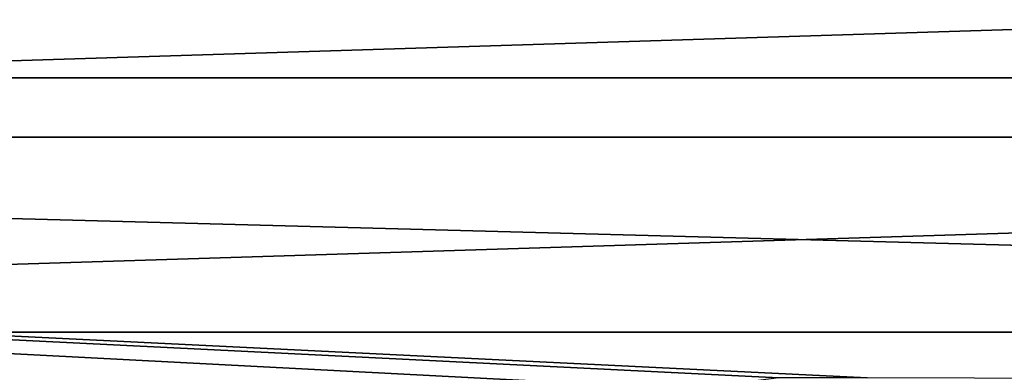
# Model space of a CAD drawing. Header units: millimetres. Extents: x -60 to 60, y -60 to 60.
# Tile 175 of 256: x -5.86 to 1.32, y -35.17 to -32.6. Entities that reach past the tile are written whole.
import ezdxf

# ---------------------------------------------------------------- set-up
doc = ezdxf.new("R2010")
doc.units = ezdxf.units.MM
doc.header["$LTSCALE"] = 81.481481
doc.layers.add('3', color=7, linetype='CONTINUOUS')
doc.layers.add('323', color=7, linetype='CONTINUOUS')

msp = doc.modelspace()

# ---------------------------------------------------------------- linework, layer by layer
at = {"layer": '3', "color": 7, "linetype": 'Continuous', "true_color": 0xf5f5f5}
for points in [[(-44.4449, -33.0197, -3), (-46.1393, -30.6074, -3), (44.4449, -33.0197, -3), (-44.4449, -33.0197, -3)], [(44.4449, -33.0197, -3), (-46.1393, -30.6074, -3), (46.1393, -30.6074, -3), (44.4449, -33.0197, -3)], [(-44.4449, -33.0197, -3), (42.6245, -35.3383, -3), (0.3222, -35.2078, -3), (-44.4449, -33.0197, -3)], [(-0.9616, -35.2886, -3), (-44.4449, -33.0197, -3), (-0.3222, -35.2078, -3), (-0.9616, -35.2886, -3)], [(-0.3222, -35.2078, -3), (-44.4449, -33.0197, -3), (0.3222, -35.2078, -3), (-0.3222, -35.2078, -3)], [(-42.6245, -35.3383, -3), (-44.4449, -33.0197, -3), (-0.9616, -35.2886, -3), (-42.6245, -35.3383, -3)], [(42.6245, -35.3383, -3), (-44.4449, -33.0197, -3), (44.4449, -33.0197, -3), (42.6245, -35.3383, -3)]]:
    msp.add_3dface(points, dxfattribs=at)
at = {"layer": '323', "color": 151, "linetype": 'Continuous', "true_color": 0x7dbfed}
for points in [[(25.6565, -31.9079, 26.491), (-25.6565, -31.9079, 26.491), (-23.7398, -33.4532, 26.7601), (25.6565, -31.9079, 26.491)], [(23.7398, -33.4532, 26.7601), (25.6565, -31.9079, 26.491), (-23.7398, -33.4532, 26.7601), (23.7398, -33.4532, 26.7601)], [(23.7398, -33.4532, 26.7601), (-23.7398, -33.4532, 26.7601), (-21.7329, -34.8741, 27.0076), (23.7398, -33.4532, 26.7601)], [(21.7329, -34.8741, 27.0076), (23.7398, -33.4532, 26.7601), (-21.7329, -34.8741, 27.0076), (21.7329, -34.8741, 27.0076)], [(21.7329, -34.8741, 27.0076), (-21.7329, -34.8741, 27.0076), (-19.644, -36.1654, 27.2325), (21.7329, -34.8741, 27.0076)], [(19.644, -36.1654, 27.2325), (21.7329, -34.8741, 27.0076), (-19.644, -36.1654, 27.2325), (19.644, -36.1654, 27.2325)]]:
    msp.add_3dface(points, dxfattribs=at)

doc.saveas('drawing.dxf')
